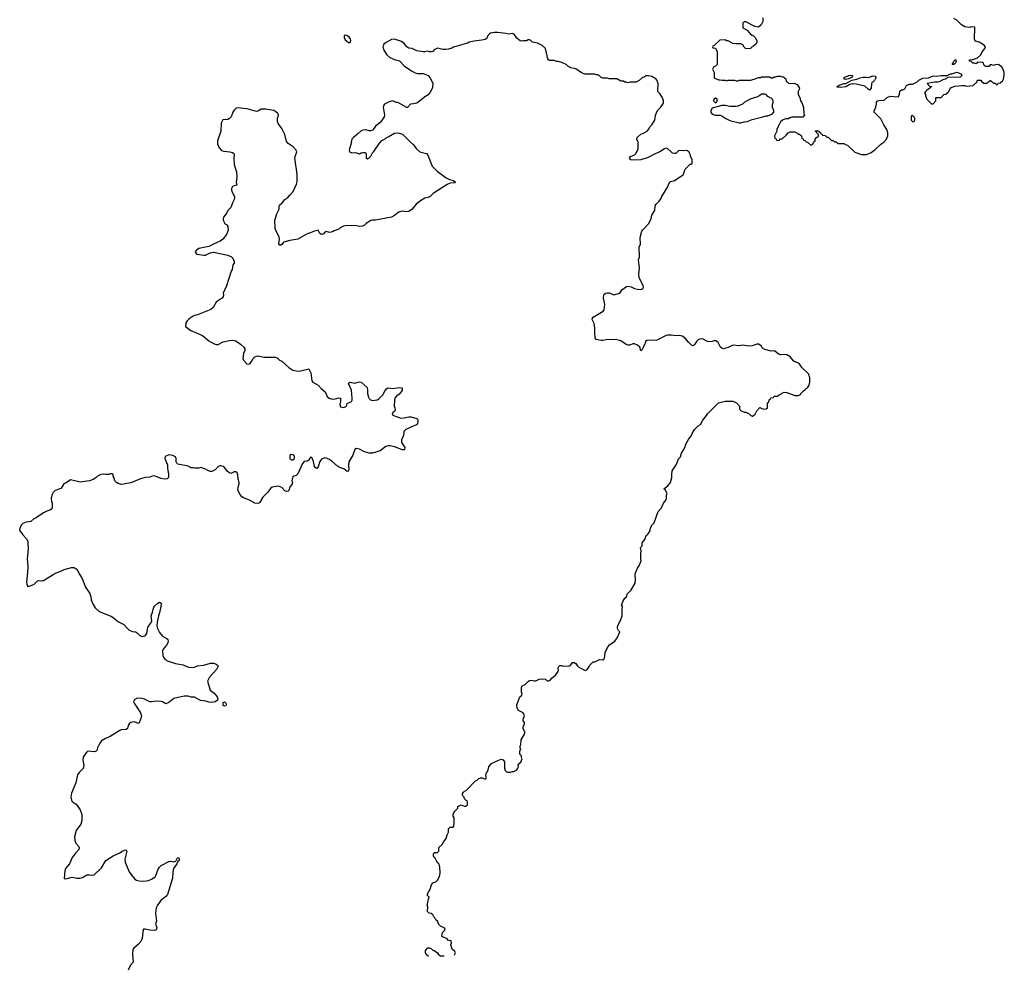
# Model space of a CAD drawing. Header units: inches. Extents: x 2294237 to 2473966, y 835830 to 1006981.
# Tile 52 of 77: x 2442830 to 2455226, y 835830 to 847793. Entities that reach past the tile are written whole.
import ezdxf

# ---------------------------------------------------------------- set-up
doc = ezdxf.new("R2010")
doc.units = ezdxf.units.IN
doc.header["$MEASUREMENT"] = 0
for name, color, linetype in [('C4843', 7, 'Continuous'), ('C4844', 7, 'Continuous'), ('C4853', 7, 'Continuous'), ('C4854', 7, 'Continuous')]:
    doc.layers.add(name, color=color, linetype=linetype)

msp = doc.modelspace()

# ---------------------------------------------------------------- linework, layer by layer
at = {"layer": 'C4843', "color": 6, "elevation": 100}
for points in [[(2444686, 840000), (2444695, 839990), (2444699, 839970), (2444697, 839950), (2444679, 839921), (2444635, 839870), (2444630, 839850), (2444634, 839790), (2444644, 839764), (2444662, 839742), (2444690, 839726), (2444790, 839691), (2444890, 839673), (2444933, 839653), (2444970, 839642), (2445030, 839645), (2445070, 839661), (2445150, 839670), (2445234, 839694), (2445273, 839693), (2445304, 839684), (2445324, 839664), (2445325, 839650), (2445310, 839616), (2445221, 839519), (2445195, 839470), (2445230, 839355), (2445277, 839317), (2445317, 839270), (2445325, 839250), (2445322, 839230), (2445292, 839208), (2445250, 839200), (2445210, 839203), (2445175, 839215), (2445107, 839227), (2445030, 839266), (2444989, 839269), (2444950, 839279), (2444902, 839278), (2444771, 839249), (2444710, 839199), (2444670, 839184), (2444630, 839209), (2444610, 839214), (2444550, 839217), (2444490, 839207), (2444470, 839209), (2444402, 839242), (2444370, 839252), (2444310, 839254), (2444281, 839239), (2444271, 839230), (2444265, 839210), (2444271, 839190), (2444350, 839071), (2444362, 839030), (2444361, 839010), (2444336, 838944), (2444330, 838935), (2444270, 838958), (2444230, 838949), (2444208, 838930), (2444195, 838910), (2444187, 838873), (2444170, 838859), (2444110, 838857), (2444090, 838849), (2443970, 838770), (2443910, 838747), (2443861, 838719), (2443838, 838690), (2443810, 838630), (2443803, 838597), (2443794, 838586), (2443770, 838578), (2443690, 838587), (2443670, 838569), (2443653, 838550), (2443628, 838510), (2443627, 838473), (2443639, 838410), (2443630, 838370), (2443579, 838321), (2443557, 838290), (2443537, 838190), (2443483, 838057), (2443474, 838010), (2443481, 837970), (2443493, 837953), (2443540, 837920), (2443592, 837850), (2443614, 837790), (2443613, 837713), (2443602, 837670), (2443540, 837590), (2443520, 837510), (2443523, 837463), (2443537, 837430), (2443571, 837390), (2443581, 837370), (2443577, 837350), (2443536, 837310), (2443491, 837250), (2443456, 837170), (2443407, 837110), (2443400, 837080), (2443390, 836987), (2443410, 836980), (2443490, 837001), (2443550, 836990), (2443590, 836989), (2443621, 836999), (2443675, 837030), (2443710, 837033), (2443750, 837028), (2443767, 837033), (2443859, 837121), (2443914, 837210), (2444009, 837270), (2444090, 837308), (2444121, 837330), (2444150, 837343), (2444170, 837344), (2444179, 837330), (2444153, 837230), (2444160, 837190), (2444210, 837070), (2444242, 837022), (2444278, 836978), (2444302, 836962), (2444334, 836954), (2444392, 836952), (2444450, 836961), (2444490, 836975), (2444535, 837005), (2444548, 837030), (2444570, 837094), (2444590, 837128), (2444610, 837150), (2444710, 837198), (2444730, 837203), (2444770, 837196), (2444797, 837203), (2444817, 837243), (2444828, 837250), (2444839, 837230), (2444838, 837210), (2444823, 837197), (2444810, 837170), (2444766, 837110), (2444758, 837070), (2444754, 836990), (2444690, 836784), (2444670, 836758), (2444608, 836710), (2444566, 836650), (2444550, 836615), (2444540, 836550), (2444551, 836450), (2444542, 836410), (2444555, 836370), (2444554, 836346), (2444550, 836339), (2444530, 836332), (2444470, 836333), (2444410, 836349), (2444390, 836346), (2444380, 836320), (2444371, 836229), (2444356, 836190), (2444324, 836156), (2444266, 836110), (2444255, 836090), (2444251, 836030), (2444258, 835930), (2444224, 835896), (2444196, 835830)], [(2448306, 836019), (2448306, 836026), (2448318, 836050), (2448310, 836066), (2448276, 836096), (2448269, 836109), (2448258, 836150), (2448266, 836170), (2448262, 836202), (2448230, 836206), (2448206, 836230), (2448149, 836249), (2448143, 836263), (2448154, 836306), (2448178, 836330), (2448186, 836350), (2448166, 836370), (2448127, 836387), (2448107, 836407), (2448090, 836446), (2448070, 836466), (2448058, 836490), (2448043, 836503), (2448030, 836526), (2448010, 836546), (2447986, 836550), (2447966, 836570), (2447968, 836630), (2447962, 836650), (2447963, 836663), (2447975, 836725), (2447986, 836750), (2447966, 836770), (2447966, 836790), (2447998, 836850), (2448010, 836894), (2448026, 836930), (2448070, 836942), (2448090, 836962), (2448114, 837010), (2448122, 837050), (2448119, 837130), (2448110, 837166), (2448080, 837200), (2448060, 837240), (2448048, 837250), (2448038, 837270), (2448038, 837290), (2448050, 837314), (2448090, 837314), (2448106, 837330), (2448107, 837373), (2448150, 837414), (2448168, 837450), (2448198, 837490), (2448210, 837534), (2448229, 837570), (2448229, 837611), (2448250, 837632), (2448287, 837633), (2448296, 837644), (2448302, 837690), (2448302, 837750), (2448289, 837770), (2448289, 837790), (2448295, 837810), (2448310, 837832), (2448348, 837870), (2448348, 837890), (2448390, 837911), (2448430, 837894), (2448450, 837894), (2448467, 837913), (2448467, 837947), (2448462, 837962), (2448450, 837966), (2448430, 837986), (2448426, 838010), (2448406, 838030), (2448406, 838050), (2448418, 838070), (2448430, 838082), (2448450, 838092), (2448570, 838214), (2448590, 838222), (2448610, 838242), (2448630, 838252), (2448652, 838252), (2448690, 838234), (2448706, 838250), (2448698, 838270), (2448702, 838310), (2448715, 838325), (2448730, 838354), (2448735, 838390), (2448769, 838431), (2448850, 838472), (2448890, 838485), (2448904, 838484), (2448918, 838478), (2448932, 838452), (2448933, 838373), (2448944, 838344), (2448954, 838330), (2448970, 838322), (2449010, 838322), (2449030, 838332), (2449050, 838332), (2449088, 838352), (2449096, 838364), (2449108, 838390), (2449106, 838410), (2449122, 838438), (2449138, 838450), (2449158, 838490), (2449148, 838508), (2449146, 838530), (2449128, 838550), (2449128, 838590), (2449138, 838610), (2449129, 838629), (2449129, 838650), (2449138, 838670), (2449142, 838730), (2449188, 838810), (2449188, 838830), (2449168, 838870), (2449168, 838892), (2449186, 838930), (2449186, 838950), (2449168, 838968), (2449168, 838990), (2449187, 839033), (2449170, 839068), (2449110, 839098), (2449094, 839130), (2449089, 839170), (2449128, 839272), (2449150, 839294), (2449158, 839310), (2449146, 839330), (2449147, 839387), (2449158, 839410), (2449194, 839426), (2449230, 839465), (2449250, 839478), (2449270, 839481), (2449310, 839471), (2449328, 839472), (2449370, 839492), (2449410, 839498), (2449450, 839492), (2449470, 839472), (2449490, 839472), (2449510, 839482), (2449535, 839510), (2449577, 839543), (2449609, 839590), (2449615, 839610), (2449610, 839634), (2449615, 839650), (2449630, 839665), (2449650, 839665), (2449670, 839658), (2449750, 839662), (2449768, 839672), (2449790, 839702), (2449810, 839705), (2449830, 839692), (2449847, 839667), (2449870, 839646), (2449950, 839602), (2449970, 839612), (2449988, 839630), (2450000, 839653)], [(2447975, 836003), (2447949, 836030), (2447938, 836050), (2447940, 836080), (2447970, 836114), (2447990, 836112), (2448010, 836102), (2448030, 836082), (2448050, 836078), (2448090, 836051), (2448102, 836030), (2448130, 836012), (2448176, 836013)]]:
    msp.add_lwpolyline(points, dxfattribs=at)
msp.add_lwpolyline([(2445410, 839154), (2445390, 839164), (2445390, 839202), (2445410, 839207), (2445424, 839190), (2445430, 839166), (2445424, 839156)], close=True, dxfattribs=at)
at = {"layer": 'C4844', "color": 6, "elevation": 100}
msp.add_lwpolyline([(2450000, 847108), (2449949, 847109), (2449905, 847125), (2449830, 847175), (2449770, 847188), (2449730, 847208), (2449710, 847228), (2449655, 847255), (2449610, 847269), (2449590, 847269), (2449558, 847278), (2449501, 847281), (2449489, 847289), (2449481, 847301), (2449450, 847429), (2449410, 847469), (2449350, 847499), (2449286, 847510), (2449266, 847530), (2449250, 847538), (2449230, 847538), (2449210, 847528), (2449170, 847528), (2449150, 847522), (2449130, 847529), (2449090, 847559), (2449055, 847610), (2449030, 847619), (2448990, 847609), (2448950, 847619), (2448850, 847632), (2448808, 847632), (2448756, 847624), (2448743, 847617), (2448726, 847594), (2448710, 847558), (2448690, 847544), (2448650, 847534), (2448550, 847524), (2448490, 847509), (2448470, 847499), (2448291, 847449), (2448270, 847435), (2448230, 847424), (2448190, 847417), (2448158, 847418), (2448090, 847434), (2448048, 847412), (2448030, 847395), (2448010, 847389), (2447990, 847389), (2447970, 847398), (2447931, 847389), (2447910, 847389), (2447830, 847403), (2447770, 847429), (2447730, 847433), (2447705, 847450), (2447670, 847494), (2447637, 847517), (2447550, 847549), (2447510, 847544), (2447437, 847503), (2447414, 847486), (2447401, 847450), (2447416, 847410), (2447453, 847353), (2447490, 847319), (2447550, 847291), (2447614, 847274), (2447670, 847214), (2447762, 847150), (2447810, 847125), (2447837, 847117), (2447910, 847118), (2447972, 847090), (2448000, 847060), (2448032, 846990), (2448026, 846934), (2448000, 846880), (2447974, 846846), (2447930, 846822), (2447903, 846797), (2447830, 846744), (2447790, 846733), (2447751, 846729), (2447714, 846690), (2447706, 846690), (2447589, 846749), (2447570, 846753), (2447530, 846772), (2447480, 846760), (2447425, 846730), (2447411, 846710), (2447408, 846692), (2447424, 846590), (2447419, 846570), (2447408, 846550), (2447366, 846494), (2447310, 846452), (2447294, 846426), (2447270, 846404), (2447250, 846395), (2447230, 846395), (2447190, 846409), (2447150, 846401), (2447130, 846393), (2447090, 846363), (2447031, 846310), (2447013, 846290), (2447006, 846270), (2446999, 846221), (2446981, 846170), (2446978, 846150), (2446982, 846130), (2447010, 846118), (2447060, 846120), (2447110, 846105), (2447130, 846118), (2447150, 846122), (2447180, 846120), (2447194, 846110), (2447193, 846053), (2447210, 846042), (2447226, 846050), (2447250, 846074), (2447276, 846124), (2447290, 846134), (2447360, 846240), (2447389, 846271), (2447430, 846292), (2447449, 846311), (2447470, 846318), (2447550, 846366), (2447590, 846371), (2447610, 846366), (2447651, 846351), (2447740, 846260), (2447783, 846223), (2447827, 846167), (2447870, 846132), (2447951, 846111), (2447967, 846090), (2448023, 845950), (2448088, 845888), (2448201, 845801), (2448242, 845782), (2448292, 845770), (2448318, 845750), (2448310, 845742), (2448250, 845737), (2448210, 845719), (2448034, 845606), (2447998, 845570), (2447970, 845556), (2447930, 845545), (2447890, 845521), (2447821, 845470), (2447771, 845409), (2447730, 845379), (2447690, 845373), (2447650, 845385), (2447630, 845381), (2447605, 845370), (2447551, 845330), (2447510, 845307), (2447311, 845269), (2447270, 845269), (2447250, 845264), (2447192, 845230), (2447170, 845208), (2447146, 845194), (2447110, 845189), (2447050, 845204), (2446930, 845199), (2446907, 845193), (2446867, 845173), (2446850, 845155), (2446790, 845135), (2446770, 845124), (2446730, 845114), (2446690, 845129), (2446670, 845119), (2446650, 845094), (2446630, 845089), (2446610, 845102), (2446590, 845146), (2446586, 845146), (2446531, 845129), (2446490, 845109), (2446450, 845099), (2446330, 845033), (2446230, 845016), (2446150, 844993), (2446130, 844963), (2446110, 844953), (2446100, 844960), (2446093, 844973), (2446100, 845030), (2446097, 845057), (2446090, 845079), (2446049, 845150), (2446045, 845170), (2446044, 845270), (2446069, 845351), (2446099, 845410), (2446095, 845450), (2446100, 845460), (2446135, 845490), (2446169, 845530), (2446206, 845554), (2446230, 845585), (2446275, 845630), (2446316, 845724), (2446322, 845758), (2446324, 845850), (2446295, 846050), (2446297, 846070), (2446319, 846130), (2446313, 846150), (2446273, 846193), (2446210, 846235), (2446190, 846259), (2446167, 846347), (2446155, 846375), (2446130, 846425), (2446085, 846485), (2446075, 846510), (2446075, 846550), (2446087, 846590), (2446083, 846610), (2446055, 846635), (2446030, 846650), (2445930, 846666), (2445870, 846669), (2445835, 846645), (2445810, 846637), (2445693, 846673), (2445570, 846684), (2445550, 846675), (2445530, 846655), (2445515, 846630), (2445491, 846570), (2445471, 846550), (2445450, 846539), (2445387, 846533), (2445368, 846492), (2445363, 846390), (2445319, 846270), (2445320, 846230), (2445341, 846181), (2445370, 846147), (2445399, 846139), (2445474, 846130), (2445510, 846121), (2445525, 846110), (2445531, 846091), (2445525, 846055), (2445530, 845970), (2445545, 845930), (2445558, 845878), (2445562, 845810), (2445555, 845750), (2445562, 845710), (2445530, 845704), (2445510, 845693), (2445498, 845670), (2445498, 845650), (2445503, 845630), (2445534, 845570), (2445535, 845550), (2445530, 845530), (2445509, 845490), (2445490, 845430), (2445450, 845390), (2445437, 845363), (2445398, 845310), (2445393, 845290), (2445393, 845270), (2445403, 845243), (2445410, 845230), (2445439, 845210), (2445452, 845192), (2445454, 845146), (2445432, 845088), (2445388, 845032), (2445356, 845004), (2445271, 844969), (2445210, 844939), (2445086, 844914), (2445051, 844890), (2445038, 844870), (2445052, 844850), (2445064, 844844), (2445150, 844831), (2445170, 844831), (2445230, 844858), (2445270, 844866), (2445450, 844830), (2445496, 844810), (2445512, 844790), (2445532, 844750), (2445531, 844730), (2445514, 844706), (2445506, 844650), (2445491, 844629), (2445436, 844444), (2445392, 844350), (2445396, 844330), (2445391, 844310), (2445378, 844290), (2445348, 844272), (2445303, 844237), (2445266, 844170), (2445235, 844145), (2445070, 844077), (2445050, 844076), (2445016, 844064), (2444962, 844030), (2444937, 844003), (2444923, 843977), (2444918, 843930), (2444983, 843883), (2445130, 843817), (2445213, 843753), (2445270, 843716), (2445305, 843705), (2445330, 843707), (2445390, 843741), (2445470, 843757), (2445510, 843761), (2445550, 843751), (2445570, 843741), (2445610, 843711), (2445651, 843671), (2445665, 843650), (2445666, 843630), (2445648, 843592), (2445641, 843530), (2445650, 843507), (2445690, 843463), (2445710, 843459), (2445732, 843468), (2445749, 843490), (2445770, 843531), (2445789, 843551), (2445810, 843558), (2445830, 843561), (2445910, 843547), (2446046, 843546), (2446070, 843536), (2446102, 843510), (2446130, 843496), (2446217, 843417), (2446270, 843384), (2446310, 843373), (2446350, 843371), (2446470, 843398), (2446495, 843350), (2446509, 843250), (2446519, 843230), (2446590, 843195), (2446625, 843150), (2446675, 843110), (2446703, 843050), (2446725, 843030), (2446750, 843021), (2446790, 843018), (2446850, 843036), (2446871, 843031), (2446871, 842990), (2446859, 842950), (2446870, 842923), (2446890, 842915), (2446910, 842914), (2446936, 842924), (2446944, 842930), (2446955, 842965), (2447009, 842990), (2447016, 843004), (2447018, 843030), (2447009, 843130), (2446979, 843199), (2446969, 843210), (2446976, 843224), (2446986, 843230), (2447050, 843218), (2447106, 843234), (2447131, 843231), (2447203, 843163), (2447210, 843131), (2447210, 843090), (2447222, 843042), (2447230, 843027), (2447247, 843010), (2447270, 843002), (2447330, 843009), (2447350, 843021), (2447404, 843070), (2447432, 843128), (2447450, 843148), (2447470, 843161), (2447530, 843153), (2447606, 843166), (2447638, 843158), (2447646, 843146), (2447644, 843130), (2447633, 843110), (2447604, 843076), (2447568, 843052), (2447553, 843030), (2447548, 843010), (2447545, 842930), (2447554, 842910), (2447558, 842882), (2447554, 842866), (2447530, 842848), (2447521, 842830), (2447530, 842818), (2447550, 842806), (2447630, 842778), (2447670, 842782), (2447730, 842797), (2447755, 842795), (2447819, 842779), (2447838, 842770), (2447843, 842743), (2447837, 842710), (2447826, 842694), (2447782, 842678), (2447690, 842634), (2447668, 842610), (2447663, 842557), (2447638, 842510), (2447636, 842490), (2447639, 842470), (2447678, 842410), (2447676, 842384), (2447670, 842379), (2447650, 842378), (2447550, 842419), (2447490, 842432), (2447468, 842432), (2447438, 842422), (2447370, 842369), (2447270, 842339), (2447230, 842339), (2447170, 842355), (2447110, 842389), (2447070, 842398), (2447050, 842386), (2447026, 842314), (2446975, 842230), (2446968, 842190), (2446974, 842126), (2446967, 842113), (2446953, 842107), (2446910, 842142), (2446870, 842154), (2446830, 842173), (2446759, 842239), (2446723, 842263), (2446690, 842277), (2446670, 842279), (2446630, 842264), (2446610, 842234), (2446590, 842164), (2446570, 842145), (2446550, 842158), (2446541, 842170), (2446530, 842235), (2446510, 842284), (2446490, 842288), (2446470, 842248), (2446450, 842238), (2446410, 842235), (2446390, 842209), (2446330, 842077), (2446310, 842055), (2446270, 842046), (2446258, 841990), (2446265, 841970), (2446259, 841950), (2446231, 841909), (2446217, 841870), (2446210, 841861), (2446190, 841856), (2446170, 841864), (2446130, 841905), (2446090, 841921), (2446010, 841909), (2445988, 841892), (2445953, 841847), (2445890, 841785), (2445850, 841713), (2445830, 841703), (2445790, 841709), (2445725, 841745), (2445650, 841774), (2445629, 841790), (2445599, 841830), (2445578, 841878), (2445581, 841910), (2445595, 841950), (2445594, 841970), (2445581, 842010), (2445576, 842070), (2445570, 842089), (2445550, 842105), (2445530, 842103), (2445490, 842084), (2445470, 842089), (2445447, 842107), (2445414, 842154), (2445390, 842169), (2445362, 842178), (2445350, 842179), (2445330, 842169), (2445290, 842129), (2445250, 842109), (2445230, 842109), (2445198, 842118), (2445170, 842135), (2445110, 842158), (2445090, 842149), (2445030, 842149), (2445010, 842155), (2444990, 842155), (2444950, 842174), (2444821, 842201), (2444810, 842210), (2444801, 842230), (2444801, 842270), (2444793, 842290), (2444758, 842310), (2444710, 842317), (2444670, 842299), (2444661, 842290), (2444659, 842270), (2444691, 842191), (2444690, 842150), (2444704, 842070), (2444703, 842030), (2444686, 842014), (2444650, 842012), (2444610, 842020), (2444534, 842050), (2444510, 842051), (2444470, 842036), (2444414, 842030), (2444350, 842014), (2444230, 841966), (2444110, 841942), (2444070, 841955), (2444049, 841969), (2444029, 841989), (2444016, 842036), (2444006, 842050), (2444006, 842070), (2443998, 842078), (2443970, 842078), (2443951, 842069), (2443911, 842069), (2443890, 842074), (2443850, 842069), (2443812, 842050), (2443791, 842029), (2443754, 842006), (2443710, 841989), (2443590, 841974), (2443470, 842002), (2443416, 841964), (2443385, 841950), (2443363, 841910), (2443348, 841892), (2443276, 841870), (2443250, 841844), (2443233, 841810), (2443225, 841770), (2443231, 841731), (2443239, 841710), (2443239, 841650), (2443228, 841632), (2443210, 841621), (2443172, 841610), (2443131, 841589), (2443037, 841523), (2443010, 841510), (2442970, 841477), (2442910, 841468), (2442870, 841451), (2442849, 841430), (2442831, 841391), (2442830, 841370), (2442869, 841310), (2442918, 841258), (2442931, 841231), (2442935, 841210), (2442938, 841130), (2442925, 841010), (2442934, 840910), (2442930, 840830), (2442917, 840717), (2442921, 840690), (2442930, 840666), (2442950, 840663), (2443010, 840687), (2443050, 840726), (2443066, 840734), (2443110, 840731), (2443130, 840737), (2443250, 840811), (2443290, 840831), (2443350, 840851), (2443390, 840874), (2443482, 840898), (2443510, 840897), (2443530, 840890), (2443550, 840876), (2443567, 840850), (2443580, 840820), (2443611, 840770), (2443659, 840650), (2443715, 840570), (2443727, 840530), (2443731, 840490), (2443754, 840434), (2443781, 840390), (2443830, 840346), (2443990, 840282), (2444076, 840216), (2444141, 840181), (2444186, 840130), (2444210, 840109), (2444250, 840093), (2444290, 840088), (2444310, 840076), (2444342, 840042), (2444370, 840032), (2444410, 840041), (2444432, 840068), (2444443, 840150), (2444482, 840198), (2444493, 840227), (2444485, 840290), (2444504, 840336), (2444509, 840371), (2444520, 840400), (2444530, 840415), (2444570, 840452), (2444590, 840461), (2444599, 840459), (2444610, 840450), (2444607, 840410), (2444592, 840330), (2444578, 840290), (2444560, 840210), (2444556, 840170), (2444565, 840130), (2444590, 840079), (2444630, 840036), (2444676, 840010), (2444686, 840000)], dxfattribs=at)
for points in [[(2446930, 847597), (2446916, 847590), (2446915, 847570), (2446930, 847539), (2446970, 847507), (2446990, 847506), (2447000, 847530), (2446995, 847550), (2446982, 847570), (2446950, 847593)], [(2446250, 842319), (2446232, 842310), (2446232, 842270), (2446250, 842252), (2446270, 842252), (2446289, 842271), (2446290, 842298), (2446282, 842310), (2446270, 842317)]]:
    msp.add_lwpolyline(points, close=True, dxfattribs=at)
at = {"layer": 'C4853', "color": 6, "elevation": 100}
msp.add_lwpolyline([(2450000, 839653), (2450009, 839670), (2450050, 839711), (2450070, 839712), (2450130, 839742), (2450170, 839738), (2450189, 839751), (2450198, 839782), (2450202, 839830), (2450230, 839894), (2450256, 839924), (2450322, 839970), (2450342, 840000)], dxfattribs=at)
at = {"layer": 'C4854', "color": 6, "elevation": 100}
for points in [[(2452185, 847815), (2452185, 847770), (2452165, 847730), (2452130, 847699), (2452086, 847706), (2451970, 847768), (2451953, 847767), (2451934, 847750), (2451934, 847690), (2451990, 847662), (2452032, 847610), (2452050, 847598), (2452070, 847592), (2452091, 847571), (2452111, 847530), (2452111, 847510), (2452102, 847490), (2452070, 847458), (2452038, 847442), (2452030, 847426), (2451966, 847430), (2451950, 847446), (2451935, 847475), (2451910, 847488), (2451851, 847489), (2451810, 847495), (2451750, 847528), (2451728, 847528), (2451710, 847538), (2451644, 847536), (2451573, 847467), (2451558, 847462), (2451554, 847450), (2451558, 847438), (2451590, 847434), (2451611, 847390), (2451612, 847230), (2451590, 847208), (2451565, 847195), (2451554, 847170), (2451573, 847127), (2451574, 847070), (2451578, 847058), (2451630, 847038), (2451650, 847038), (2451672, 847032), (2451710, 847031), (2451730, 847025), (2451750, 847031), (2451830, 847031), (2451850, 847022), (2451870, 847022), (2451890, 847031), (2452030, 847032), (2452076, 847044), (2452130, 847065), (2452155, 847065), (2452170, 847072), (2452270, 847072), (2452290, 847062), (2452310, 847062), (2452328, 847072), (2452347, 847073), (2452370, 847082), (2452410, 847082), (2452430, 847074), (2452450, 847074), (2452458, 847058), (2452474, 847050), (2452478, 847018), (2452493, 847013), (2452510, 846994), (2452590, 846991), (2452617, 846977), (2452634, 846954), (2452646, 846930), (2452645, 846915), (2452632, 846890), (2452632, 846850), (2452650, 846814), (2452662, 846770), (2452678, 846750), (2452698, 846690), (2452702, 846610), (2452712, 846590), (2452690, 846566), (2452550, 846566), (2452524, 846556), (2452510, 846546), (2452470, 846546), (2452434, 846530), (2452410, 846506), (2452378, 846450), (2452362, 846410), (2452362, 846390), (2452334, 846330), (2452338, 846298), (2452353, 846293), (2452358, 846278), (2452390, 846274), (2452410, 846294), (2452430, 846294), (2452480, 846340), (2452506, 846370), (2452530, 846382), (2452590, 846382), (2452614, 846370), (2452630, 846354), (2452653, 846353), (2452658, 846338), (2452674, 846330), (2452678, 846298), (2452693, 846293), (2452698, 846278), (2452713, 846273), (2452730, 846254), (2452750, 846252), (2452790, 846214), (2452815, 846225), (2452830, 846254), (2452846, 846270), (2452846, 846290), (2452867, 846313), (2452882, 846318), (2452886, 846330), (2452882, 846362), (2452867, 846367), (2452862, 846382), (2452850, 846386), (2452847, 846393), (2452890, 846394), (2452898, 846378), (2452913, 846373), (2452918, 846358), (2452933, 846353), (2452938, 846338), (2452970, 846334), (2452990, 846314), (2453010, 846314), (2453050, 846274), (2453070, 846274), (2453090, 846254), (2453110, 846254), (2453130, 846234), (2453210, 846234), (2453224, 846224), (2453250, 846214), (2453344, 846124), (2453430, 846098), (2453490, 846098), (2453510, 846105), (2453550, 846121), (2453600, 846160), (2453670, 846226), (2453710, 846251), (2453744, 846290), (2453759, 846330), (2453761, 846370), (2453749, 846410), (2453709, 846469), (2453670, 846546), (2453586, 846630), (2453586, 846650), (2453608, 846690), (2453608, 846710), (2453615, 846725), (2453618, 846750), (2453629, 846771), (2453670, 846779), (2453710, 846778), (2453750, 846812), (2453789, 846831), (2453890, 846822), (2453908, 846850), (2453910, 846894), (2453930, 846912), (2453950, 846912), (2453975, 846925), (2453996, 846964), (2454010, 846974), (2454030, 846982), (2454070, 846982), (2454130, 847012), (2454150, 847034), (2454202, 847058), (2454270, 847063), (2454330, 847086), (2454370, 847082), (2454430, 847091), (2454508, 847092), (2454550, 847112), (2454567, 847113), (2454630, 847131), (2454682, 847110), (2454692, 847090), (2454671, 847069), (2454510, 847066), (2454494, 847050), (2454450, 847035), (2454407, 847013), (2454390, 847008), (2454350, 847008), (2454254, 846990), (2454290, 846954), (2454310, 846954), (2454314, 846950), (2454298, 846942), (2454294, 846930), (2454250, 846908), (2454232, 846890), (2454222, 846870), (2454232, 846852), (2454233, 846833), (2454250, 846794), (2454310, 846734), (2454330, 846734), (2454366, 846770), (2454366, 846810), (2454370, 846814), (2454430, 846814), (2454466, 846850), (2454490, 846854), (2454519, 846881), (2454528, 846890), (2454550, 846934), (2454603, 846957), (2454690, 846965), (2454730, 846965), (2454750, 846958), (2454836, 846964), (2454886, 847010), (2454886, 847030), (2454890, 847034), (2454930, 847034), (2454940, 847020), (2454970, 846994), (2455010, 846994), (2455030, 847014), (2455042, 847018), (2455050, 847034), (2455058, 847018), (2455073, 847013), (2455090, 846994), (2455110, 846994), (2455130, 846974), (2455142, 846978), (2455150, 846994), (2455182, 846998), (2455187, 847013), (2455202, 847018), (2455216, 847044), (2455218, 847070), (2455226, 847090), (2455226, 847130), (2455216, 847156), (2455195, 847195), (2455170, 847218), (2455150, 847228), (2455110, 847226), (2455090, 847218), (2455070, 847226), (2455050, 847226), (2455030, 847206), (2454990, 847206), (2454967, 847227), (2454966, 847250), (2454955, 847255), (2454890, 847258), (2454870, 847238), (2454850, 847246), (2454830, 847246), (2454810, 847268), (2454786, 847270), (2454786, 847290), (2454828, 847292), (2454890, 847312), (2454929, 847351), (2454949, 847390), (2454982, 847430), (2454988, 847450), (2454974, 847474), (2454910, 847509), (2454865, 847525), (2454855, 847535), (2454849, 847549), (2454854, 847694), (2454850, 847698), (2454810, 847702), (2454790, 847695), (2454730, 847704), (2454688, 847730), (2454630, 847789), (2454589, 847809)], [(2450342, 840000), (2450362, 840030), (2450386, 840090), (2450368, 840108), (2450358, 840130), (2450355, 840150), (2450359, 840170), (2450394, 840230), (2450417, 840290), (2450414, 840370), (2450418, 840410), (2450408, 840430), (2450416, 840444), (2450422, 840470), (2450449, 840511), (2450469, 840530), (2450484, 840570), (2450524, 840610), (2450579, 840701), (2450585, 840750), (2450579, 840810), (2450582, 840830), (2450609, 840891), (2450635, 840930), (2450654, 840986), (2450649, 841010), (2450649, 841070), (2450655, 841110), (2450648, 841150), (2450667, 841173), (2450669, 841210), (2450702, 841250), (2450719, 841301), (2450740, 841320), (2450762, 841350), (2450770, 841394), (2450789, 841430), (2450817, 841463), (2450870, 841602), (2450909, 841650), (2450935, 841710), (2450969, 841750), (2450975, 841770), (2450975, 841810), (2450982, 841830), (2450956, 841876), (2450938, 841890), (2450990, 841926), (2451022, 841970), (2451039, 842030), (2451039, 842070), (2451046, 842114), (2451095, 842190), (2451129, 842270), (2451149, 842291), (2451162, 842338), (2451182, 842370), (2451202, 842410), (2451215, 842450), (2451249, 842510), (2451283, 842557), (2451295, 842585), (2451325, 842635), (2451370, 842682), (2451400, 842700), (2451430, 842754), (2451478, 842810), (2451489, 842831), (2451626, 842970), (2451713, 842993), (2451790, 842994), (2451810, 842992), (2451854, 842970), (2451894, 842930), (2451894, 842890), (2451914, 842870), (2451953, 842853), (2451972, 842852), (2452012, 842832), (2452034, 842810), (2452050, 842802), (2452056, 842804), (2452088, 842830), (2452109, 842871), (2452150, 842914), (2452164, 842904), (2452193, 842893), (2452230, 842894), (2452246, 842910), (2452246, 842970), (2452262, 842978), (2452266, 843010), (2452282, 843018), (2452287, 843033), (2452322, 843038), (2452330, 843054), (2452370, 843054), (2452390, 843074), (2452456, 843104), (2452490, 843102), (2452590, 843065), (2452636, 843064), (2452662, 843078), (2452666, 843090), (2452696, 843124), (2452720, 843140), (2452730, 843152), (2452750, 843162), (2452770, 843194), (2452778, 843230), (2452778, 843290), (2452768, 843308), (2452766, 843330), (2452676, 843416), (2452658, 843450), (2452638, 843470), (2452602, 843482), (2452577, 843497), (2452530, 843549), (2452490, 843574), (2452470, 843581), (2452410, 843574), (2452383, 843583), (2452350, 843615), (2452330, 843625), (2452290, 843623), (2452210, 843641), (2452181, 843661), (2452164, 843690), (2452130, 843709), (2452110, 843709), (2452053, 843687), (2452010, 843683), (2451930, 843697), (2451890, 843689), (2451810, 843696), (2451749, 843669), (2451690, 843653), (2451670, 843659), (2451655, 843670), (2451622, 843730), (2451593, 843753), (2451570, 843753), (2451550, 843744), (2451510, 843737), (2451490, 843743), (2451433, 843773), (2451410, 843776), (2451390, 843774), (2451370, 843765), (2451350, 843744), (2451330, 843708), (2451310, 843689), (2451290, 843695), (2451250, 843734), (2451205, 843790), (2451170, 843812), (2451139, 843819), (2451090, 843813), (2451030, 843824), (2450990, 843824), (2450970, 843819), (2450850, 843762), (2450724, 843756), (2450710, 843742), (2450700, 843710), (2450675, 843665), (2450670, 843648), (2450650, 843625), (2450637, 843670), (2450610, 843697), (2450570, 843715), (2450550, 843715), (2450510, 843699), (2450490, 843699), (2450466, 843706), (2450398, 843750), (2450330, 843769), (2450210, 843764), (2450170, 843754), (2450150, 843754), (2450103, 843763), (2450088, 843770), (2450075, 843790), (2450075, 843815), (2450069, 843830), (2450069, 843910), (2450064, 843970), (2450042, 844010), (2450039, 844030), (2450050, 844051), (2450176, 844124), (2450190, 844142), (2450197, 844210), (2450181, 844290), (2450185, 844330), (2450190, 844338), (2450209, 844351), (2450230, 844355), (2450250, 844355), (2450310, 844331), (2450386, 844350), (2450410, 844392), (2450470, 844436), (2450490, 844441), (2450530, 844431), (2450570, 844411), (2450610, 844401), (2450650, 844398), (2450678, 844410), (2450682, 844430), (2450678, 844450), (2450644, 844510), (2450629, 844550), (2450626, 844590), (2450633, 844670), (2450621, 844770), (2450635, 844810), (2450630, 844930), (2450645, 844970), (2450643, 845050), (2450664, 845130), (2450676, 845150), (2450752, 845230), (2450781, 845290), (2450790, 845332), (2450825, 845390), (2450830, 845452), (2450842, 845470), (2450882, 845510), (2450909, 845550), (2450915, 845570), (2450983, 845677), (2451010, 845745), (2451025, 845755), (2451072, 845768), (2451181, 845839), (2451189, 845850), (2451210, 845912), (2451270, 845974), (2451290, 845974), (2451296, 845984), (2451295, 846030), (2451275, 846075), (2451274, 846090), (2451254, 846130), (2451230, 846148), (2451190, 846142), (2451130, 846148), (2451090, 846108), (2451072, 846108), (2451050, 846115), (2451030, 846129), (2450990, 846168), (2450970, 846175), (2450950, 846169), (2450891, 846129), (2450830, 846105), (2450743, 846057), (2450652, 846028), (2450550, 846024), (2450526, 846030), (2450506, 846050), (2450518, 846070), (2450570, 846092), (2450588, 846110), (2450615, 846165), (2450618, 846190), (2450615, 846250), (2450598, 846290), (2450602, 846310), (2450650, 846351), (2450692, 846368), (2450728, 846390), (2450748, 846410), (2450769, 846450), (2450790, 846472), (2450828, 846530), (2450835, 846590), (2450859, 846650), (2450899, 846690), (2450936, 846744), (2450935, 846770), (2450922, 846810), (2450890, 846866), (2450866, 846890), (2450868, 846990), (2450858, 847010), (2450855, 847030), (2450838, 847050), (2450790, 847079), (2450750, 847088), (2450713, 847087), (2450691, 847069), (2450670, 847066), (2450630, 847026), (2450592, 847008), (2450510, 847008), (2450490, 846998), (2450470, 847008), (2450450, 847008), (2450430, 847018), (2450400, 847020), (2450350, 847048), (2450250, 847048), (2450230, 847058), (2450170, 847058), (2450146, 847070), (2450126, 847090), (2450110, 847098), (2450090, 847098), (2450070, 847108), (2450000, 847108)]]:
    msp.add_lwpolyline(points, dxfattribs=at)
for points in [[(2454590, 847229), (2454568, 847230), (2454578, 847242), (2454590, 847272), (2454610, 847292), (2454618, 847270), (2454611, 847249)], [(2453530, 846906), (2453510, 846918), (2453470, 846955), (2453363, 846983), (2453310, 846984), (2453282, 846978), (2453230, 846949), (2453170, 846938), (2453130, 846944), (2453118, 846950), (2453146, 846970), (2453208, 846992), (2453230, 846992), (2453308, 847032), (2453370, 847046), (2453410, 847063), (2453450, 847071), (2453490, 847071), (2453515, 847065), (2453570, 847086), (2453602, 847082), (2453612, 847070), (2453590, 847026), (2453570, 847006), (2453558, 847002), (2453553, 846987), (2453551, 846930)], [(2453230, 847042), (2453206, 847050), (2453218, 847070), (2453268, 847090), (2453290, 847094), (2453314, 847090), (2453311, 847069), (2453270, 847048)], [(2452210, 846858), (2452170, 846855), (2452150, 846838), (2452110, 846818), (2452090, 846815), (2452026, 846794), (2451951, 846749), (2451932, 846730), (2451870, 846704), (2451850, 846699), (2451810, 846699), (2451770, 846702), (2451710, 846715), (2451670, 846714), (2451550, 846678), (2451532, 846650), (2451532, 846630), (2451550, 846605), (2451590, 846591), (2451649, 846591), (2451670, 846585), (2451722, 846550), (2451770, 846525), (2451890, 846496), (2451910, 846496), (2451950, 846508), (2451990, 846514), (2452050, 846539), (2452186, 846570), (2452230, 846585), (2452250, 846585), (2452306, 846610), (2452326, 846630), (2452326, 846650), (2452308, 846690), (2452308, 846730), (2452318, 846750), (2452318, 846770), (2452300, 846800), (2452248, 846828), (2452226, 846850)], [(2451590, 846806), (2451568, 846792), (2451564, 846770), (2451590, 846747), (2451604, 846756), (2451612, 846770), (2451611, 846791)], [(2454070, 846586), (2454058, 846582), (2454054, 846570), (2454054, 846530), (2454070, 846514), (2454090, 846514), (2454098, 846530), (2454098, 846550), (2454090, 846566)]]:
    msp.add_lwpolyline(points, close=True, dxfattribs=at)

doc.saveas('drawing.dxf')
